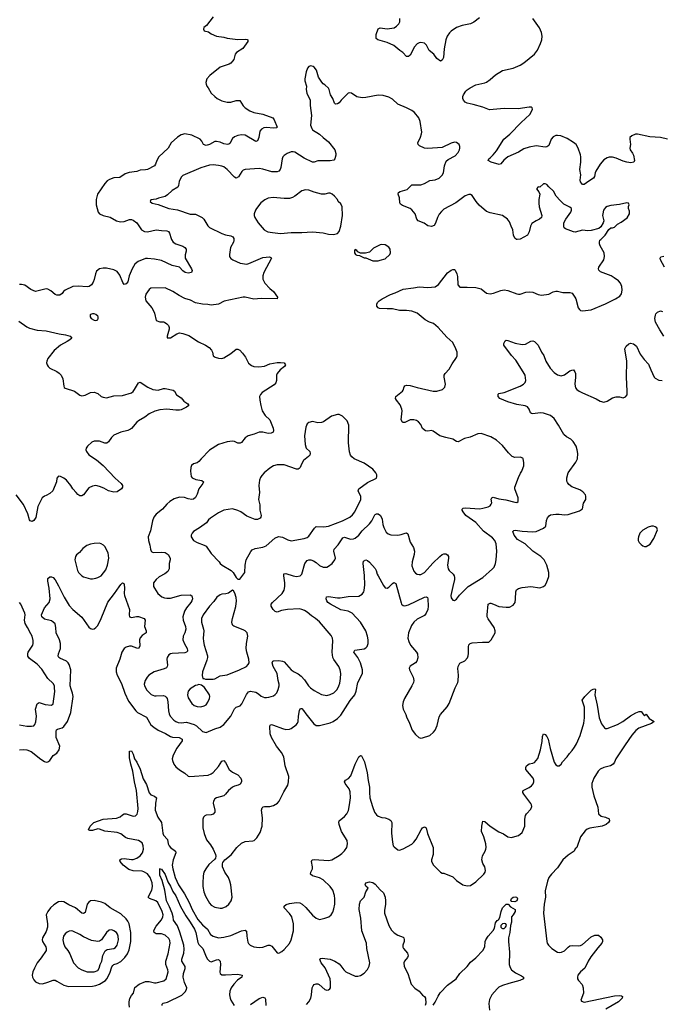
# Model space of a CAD drawing. Header units: inches. Extents: x 1834610 to 2027685, y 642842 to 774116.
# Tile 17 of 256: x 1851171 to 1858399, y 661383 to 672477. Entities that reach past the tile are written whole.
import ezdxf

# ---------------------------------------------------------------- set-up
doc = ezdxf.new("R2010")
doc.units = ezdxf.units.IN
doc.header["$MEASUREMENT"] = 0
doc.layers.add('B8656', color=7, linetype='Continuous')
doc.layers.add('B8657', color=7, linetype='Continuous')

msp = doc.modelspace()

# ---------------------------------------------------------------- linework, layer by layer
at = {"layer": 'B8656', "color": 5}
for points, elevation in [([(1852883, 670000), (1852899, 669970), (1852930, 669950), (1853010, 669924), (1853033, 669910), (1853046, 669890), (1853046, 669870), (1853034, 669826), (1853036, 669790), (1853106, 669670), (1853113, 669650), (1853106, 669630), (1853070, 669621), (1853037, 669630), (1853010, 669646), (1852970, 669687), (1852890, 669708), (1852770, 669764), (1852690, 669778), (1852610, 669787), (1852590, 669786), (1852507, 669753), (1852490, 669743), (1852470, 669722), (1852439, 669670), (1852405, 669590), (1852390, 669524), (1852370, 669500), (1852350, 669493), (1852334, 669514), (1852300, 669600), (1852270, 669638), (1852230, 669658), (1852150, 669677), (1852110, 669679), (1852070, 669670), (1852038, 669642), (1852025, 669615), (1852012, 669550), (1852000, 669520), (1851980, 669490), (1851953, 669470), (1851930, 669466), (1851830, 669475), (1851770, 669470), (1851685, 669430), (1851666, 669414), (1851649, 669391), (1851625, 669375), (1851590, 669373), (1851570, 669380), (1851523, 669423), (1851490, 669440), (1851470, 669443), (1851350, 669416), (1851298, 669438), (1851230, 669484), (1851190, 669494), (1851170, 669492)], 520), ([(1853584, 670000), (1853583, 669990), (1853578, 669970), (1853546, 669910), (1853534, 669830), (1853535, 669810), (1853540, 669800), (1853548, 669788), (1853571, 669770), (1853654, 669734), (1853730, 669724), (1853751, 669729), (1853910, 669797), (1853986, 669806), (1853999, 669799), (1854006, 669790), (1853923, 669630), (1853909, 669591), (1853910, 669552), (1853934, 669510), (1853989, 669450), (1854030, 669414), (1854075, 669350), (1854071, 669330), (1853890, 669335), (1853810, 669328), (1853710, 669351), (1853690, 669351), (1853474, 669306), (1853410, 669273), (1853330, 669261), (1853290, 669268), (1853230, 669270), (1853150, 669286), (1853096, 669316), (1853030, 669336), (1852968, 669368), (1852896, 669416), (1852810, 669454), (1852650, 669453), (1852630, 669438), (1852594, 669386), (1852585, 669350), (1852592, 669310), (1852659, 669230), (1852681, 669190), (1852690, 669170), (1852707, 669087), (1852750, 669071), (1852790, 669073), (1852802, 669070), (1852830, 669051), (1852846, 669030), (1852855, 669010), (1852855, 668990), (1852832, 668910), (1852834, 668894), (1852870, 668891), (1852942, 668938), (1852970, 668950), (1853010, 668943), (1853078, 668918), (1853186, 668846), (1853265, 668810), (1853305, 668785), (1853333, 668753), (1853343, 668730), (1853351, 668690), (1853374, 668674), (1853410, 668662), (1853450, 668661), (1853470, 668667), (1853550, 668716), (1853610, 668764), (1853630, 668764), (1853650, 668754), (1853681, 668721), (1853715, 668675), (1853750, 668607), (1853782, 668582), (1853810, 668569), (1853866, 668566), (1853928, 668572), (1853990, 668598), (1854070, 668614), (1854110, 668616), (1854150, 668610), (1854167, 668590), (1854156, 668570), (1854107, 668533), (1854073, 668490), (1854064, 668470), (1854064, 668410), (1854055, 668385), (1854036, 668364), (1853904, 668276), (1853885, 668255), (1853873, 668230), (1853876, 668190), (1853886, 668130), (1853904, 668070), (1853937, 668017), (1853990, 667970), (1854027, 667873), (1854031, 667850), (1854026, 667830), (1854003, 667817), (1853970, 667814), (1853910, 667830), (1853870, 667828), (1853813, 667807), (1853744, 667790), (1853710, 667765), (1853670, 667713), (1853655, 667705), (1853630, 667707), (1853590, 667725), (1853570, 667727), (1853510, 667720), (1853410, 667692), (1853310, 667627), (1853215, 667530), (1853190, 667499), (1853170, 667485), (1853130, 667473), (1853108, 667452), (1853099, 667430), (1853094, 667390), (1853104, 667330), (1853113, 667313), (1853155, 667295), (1853223, 667283), (1853243, 667270), (1853236, 667250), (1853191, 667190), (1853170, 667130), (1853150, 667092), (1853130, 667076), (1853110, 667071), (1853070, 667078), (1853027, 667093), (1852970, 667096), (1852910, 667080), (1852862, 667050), (1852830, 667020), (1852780, 666960), (1852710, 666907), (1852682, 666870), (1852667, 666830), (1852643, 666717), (1852617, 666650), (1852621, 666610), (1852637, 666557), (1852644, 666510), (1852651, 666490), (1852660, 666480), (1852673, 666473), (1852770, 666479), (1852810, 666473), (1852843, 666450), (1852866, 666410), (1852868, 666390), (1852856, 666350), (1852854, 666290), (1852840, 666260), (1852808, 666232), (1852741, 666199), (1852708, 666170), (1852679, 666130), (1852679, 666090), (1852688, 666070), (1852728, 666010), (1852774, 665974), (1852803, 665963), (1852830, 665958), (1852870, 665959), (1852992, 665992), (1853090, 665996), (1853110, 665986), (1853117, 665950), (1853111, 665930), (1853100, 665910), (1853051, 665849), (1853029, 665811), (1853010, 665750), (1853012, 665710), (1853039, 665639), (1853042, 665610), (1853033, 665570), (1853012, 665530), (1853009, 665490), (1853026, 665446), (1853057, 665390), (1853063, 665370), (1853060, 665360), (1853051, 665349), (1853030, 665342), (1852890, 665337), (1852869, 665331), (1852850, 665319), (1852832, 665290), (1852828, 665272), (1852835, 665205), (1852834, 665190), (1852826, 665174), (1852799, 665161), (1852685, 665130), (1852627, 665093), (1852606, 665070), (1852584, 665030), (1852575, 664990), (1852576, 664970), (1852602, 664922), (1852654, 664874), (1852690, 664860), (1852710, 664858), (1852790, 664864), (1852810, 664856), (1852822, 664842), (1852831, 664830), (1852841, 664790), (1852846, 664690), (1852854, 664654), (1852867, 664630), (1852906, 664586), (1852929, 664569), (1852958, 664558), (1852990, 664556), (1853050, 664561), (1853136, 664536), (1853162, 664522), (1853230, 664456), (1853270, 664447), (1853370, 664486), (1853430, 664504), (1853470, 664534), (1853551, 664629), (1853590, 664711), (1853610, 664730), (1853653, 664747), (1853673, 664767), (1853725, 664875), (1853750, 664905), (1853770, 664910), (1853830, 664900), (1853862, 664882), (1853890, 664856), (1853930, 664839), (1853950, 664838), (1853977, 664843), (1854030, 664860), (1854050, 664874), (1854066, 664894), (1854082, 664930), (1854094, 664970), (1854094, 664990), (1854083, 665030), (1854072, 665110), (1854027, 665190), (1854015, 665230), (1854024, 665250), (1854030, 665253), (1854090, 665256), (1854130, 665249), (1854150, 665240), (1854230, 665151), (1854262, 665130), (1854310, 665108), (1854341, 665081), (1854379, 665039), (1854425, 664970), (1854446, 664950), (1854490, 664917), (1854570, 664875), (1854630, 664864), (1854670, 664872), (1854710, 664894), (1854746, 664930), (1854768, 664970), (1854778, 665002), (1854786, 665054), (1854788, 665110), (1854782, 665150), (1854766, 665190), (1854709, 665269), (1854700, 665290), (1854692, 665350), (1854699, 665479), (1854694, 665510), (1854679, 665539), (1854550, 665694), (1854505, 665730), (1854459, 665759), (1854410, 665801), (1854380, 665820), (1854350, 665832), (1854318, 665838), (1854187, 665833), (1854119, 665821), (1854070, 665803), (1854050, 665809), (1854028, 665830), (1854004, 665870), (1854004, 665890), (1854018, 665910), (1854128, 666010), (1854151, 666050), (1854158, 666090), (1854158, 666130), (1854145, 666210), (1854147, 666233), (1854170, 666236), (1854250, 666209), (1854290, 666202), (1854330, 666211), (1854350, 666231), (1854384, 666350), (1854410, 666383), (1854430, 666390), (1854450, 666392), (1854481, 666381), (1854510, 666362), (1854550, 666326), (1854590, 666308), (1854630, 666310), (1854650, 666319), (1854690, 666351), (1854723, 666390), (1854729, 666411), (1854711, 666490), (1854715, 666510), (1854759, 666561), (1854810, 666639), (1854830, 666647), (1854897, 666623), (1854930, 666626), (1854950, 666636), (1854990, 666670), (1855030, 666718), (1855110, 666795), (1855138, 666830), (1855170, 666897), (1855177, 666903), (1855190, 666910), (1855210, 666908), (1855235, 666890), (1855254, 666850), (1855262, 666790), (1855274, 666754), (1855301, 666701), (1855322, 666682), (1855352, 666672), (1855430, 666667), (1855470, 666676), (1855512, 666692), (1855530, 666694), (1855542, 666682), (1855570, 666590), (1855607, 666530), (1855618, 666490), (1855616, 666450), (1855592, 666370), (1855590, 666325), (1855610, 666264), (1855630, 666242), (1855650, 666231), (1855670, 666224), (1855690, 666224), (1855730, 666247), (1855826, 666354), (1855903, 666430), (1855930, 666450), (1855950, 666458), (1855970, 666458), (1855990, 666447), (1856000, 666430), (1856003, 666410), (1855992, 666330), (1855998, 666290), (1856010, 666270), (1856053, 666230), (1856065, 666210), (1856070, 666190), (1856070, 666170), (1856049, 666090), (1856028, 665990), (1856030, 665962), (1856050, 665938), (1856070, 665931), (1856090, 665946), (1856127, 665993), (1856223, 666090), (1856390, 666190), (1856499, 666290), (1856515, 666310), (1856532, 666348), (1856539, 666390), (1856546, 666490), (1856537, 666570), (1856522, 666610), (1856498, 666638), (1856394, 666714), (1856310, 666810), (1856198, 666890), (1856165, 666930), (1856154, 666950), (1856157, 666963), (1856168, 666972), (1856190, 666975), (1856353, 666967), (1856390, 666972), (1856450, 666988), (1856470, 667000), (1856483, 667017), (1856488, 667032), (1856484, 667076), (1856489, 667091), (1856503, 667097), (1856570, 667078), (1856648, 667068), (1856750, 667041), (1856770, 667038), (1856788, 667050), (1856785, 667090), (1856749, 667190), (1856747, 667210), (1856790, 667318), (1856812, 667368), (1856829, 667390), (1856844, 667430), (1856849, 667451), (1856849, 667489), (1856842, 667530), (1856838, 667538), (1856810, 667549), (1856750, 667543), (1856717, 667557), (1856676, 667596), (1856610, 667678), (1856541, 667741), (1856478, 667778), (1856370, 667813), (1856331, 667809), (1856246, 667774), (1856181, 667759), (1856110, 667721), (1856090, 667726), (1856050, 667750), (1855970, 667768), (1855904, 667790), (1855830, 667842), (1855810, 667847), (1855770, 667841), (1855744, 667845), (1855709, 667869), (1855690, 667914), (1855665, 667945), (1855640, 667960), (1855610, 667968), (1855570, 667968), (1855510, 667938), (1855490, 667937), (1855483, 667943), (1855468, 667970), (1855480, 668070), (1855477, 668090), (1855456, 668136), (1855415, 668190), (1855406, 668210), (1855407, 668233), (1855482, 668290), (1855490, 668302), (1855501, 668339), (1855510, 668350), (1855530, 668359), (1855570, 668357), (1855650, 668332), (1855830, 668292), (1855870, 668292), (1855934, 668310), (1855962, 668338), (1855969, 668370), (1855952, 668448), (1855952, 668470), (1855963, 668490), (1856010, 668539), (1856042, 668598), (1856093, 668670), (1856099, 668690), (1856101, 668730), (1856086, 668770), (1856050, 668839), (1855981, 668901), (1855887, 669010), (1855833, 669053), (1855788, 669068), (1855737, 669097), (1855650, 669170), (1855590, 669192), (1855530, 669200), (1855450, 669200), (1855370, 669220), (1855310, 669218), (1855224, 669224), (1855209, 669230), (1855194, 669250), (1855193, 669270), (1855201, 669290), (1855219, 669310), (1855254, 669330), (1855350, 669379), (1855401, 669399), (1855490, 669442), (1855606, 669454), (1855670, 669467), (1855770, 669458), (1855852, 669468), (1855890, 669494), (1855990, 669623), (1856030, 669653), (1856050, 669662), (1856062, 669662), (1856070, 669661), (1856075, 669655), (1856094, 669614), (1856102, 669582), (1856108, 669490), (1856130, 669465), (1856150, 669462), (1856210, 669465), (1856310, 669459), (1856370, 669444), (1856430, 669397), (1856470, 669387), (1856510, 669396), (1856590, 669427), (1856630, 669432), (1856670, 669425), (1856770, 669387), (1856790, 669384), (1856810, 669383), (1856874, 669406), (1856910, 669412), (1856950, 669406), (1857010, 669381), (1857050, 669373), (1857130, 669384), (1857181, 669410), (1857210, 669417), (1857230, 669417), (1857290, 669403), (1857370, 669402), (1857395, 669395), (1857426, 669350), (1857436, 669330), (1857464, 669230), (1857476, 669210), (1857490, 669201), (1857510, 669196), (1857610, 669207), (1857770, 669275), (1857884, 669330), (1857930, 669361), (1857952, 669390), (1857958, 669430), (1857954, 669470), (1857938, 669510), (1857916, 669536), (1857869, 669570), (1857833, 669590), (1857715, 669635), (1857695, 669655), (1857692, 669670), (1857696, 669690), (1857750, 669770), (1857760, 669810), (1857754, 669850), (1857710, 669930), (1857702, 669950), (1857702, 669970), (1857708, 669992), (1857716, 670000)], 540), ([(1856776, 670000), (1856770, 670000), (1856769, 670000)], 540), ([(1858436, 669690), (1858389, 669770), (1858385, 669790), (1858394, 669806), (1858426, 669814)], 520), ([(1858429, 668910), (1858382, 668982), (1858335, 669070), (1858327, 669110), (1858332, 669148), (1858338, 669162), (1858357, 669183), (1858390, 669196), (1858412, 669190)], 520), ([(1851162, 669082), (1851250, 669016), (1851280, 669000), (1851370, 668980), (1851470, 668972), (1851617, 668937), (1851688, 668928), (1851739, 668910), (1851759, 668890), (1851737, 668870), (1851706, 668850), (1851631, 668810), (1851561, 668750), (1851490, 668661), (1851476, 668630), (1851474, 668610), (1851479, 668590), (1851491, 668570), (1851510, 668551), (1851590, 668512), (1851615, 668495), (1851640, 668470), (1851658, 668430), (1851667, 668347), (1851673, 668333), (1851684, 668324), (1851790, 668292), (1851850, 668248), (1851870, 668239), (1851910, 668247), (1851970, 668278), (1852010, 668280), (1852050, 668264), (1852090, 668233), (1852110, 668222), (1852150, 668218), (1852230, 668238), (1852330, 668243), (1852430, 668274), (1852450, 668288), (1852466, 668310), (1852510, 668384), (1852530, 668391), (1852616, 668336), (1852672, 668312), (1852730, 668304), (1852790, 668320), (1852810, 668322), (1852901, 668301), (1852916, 668290), (1852936, 668250), (1852990, 668216), (1853020, 668180), (1853066, 668150), (1853076, 668130), (1853052, 668110), (1852990, 668081), (1852970, 668077), (1852930, 668076), (1852830, 668088), (1852750, 668080), (1852694, 668066), (1852630, 668036), (1852582, 667998), (1852510, 667958), (1852490, 667942), (1852430, 667869), (1852418, 667862), (1852390, 667848), (1852310, 667831), (1852230, 667796), (1852206, 667770), (1852170, 667719), (1852153, 667707), (1852130, 667707), (1852069, 667729), (1852010, 667727), (1851984, 667716), (1851935, 667670), (1851921, 667650), (1851917, 667630), (1851923, 667610), (1851950, 667573), (1852038, 667518), (1852110, 667454), (1852246, 667310), (1852316, 667250), (1852328, 667230), (1852331, 667210), (1852317, 667190), (1852270, 667158), (1852230, 667152), (1852171, 667169), (1852118, 667198), (1852070, 667217), (1852030, 667228), (1852010, 667226), (1851990, 667222), (1851950, 667203), (1851890, 667124), (1851870, 667112), (1851850, 667112), (1851826, 667126), (1851809, 667150), (1851769, 667190), (1851749, 667230), (1851699, 667290), (1851670, 667312), (1851630, 667329), (1851610, 667333), (1851591, 667310), (1851587, 667270), (1851543, 667170), (1851510, 667137), (1851470, 667114), (1851450, 667109), (1851426, 667090), (1851377, 666990), (1851353, 666867), (1851330, 666833), (1851310, 666823), (1851290, 666829), (1851282, 666842), (1851264, 666910), (1851216, 667016), (1851130, 667122)], 520), ([(1851169, 664250), (1851210, 664255), (1851250, 664250), (1851302, 664230), (1851410, 664143), (1851450, 664118), (1851470, 664110), (1851487, 664113), (1851510, 664128), (1851550, 664185), (1851590, 664213), (1851616, 664250), (1851622, 664290), (1851584, 664390), (1851581, 664459), (1851586, 664474), (1851597, 664483), (1851650, 664499), (1851668, 664512), (1851710, 664570), (1851749, 664670), (1851775, 664850), (1851767, 664890), (1851750, 664932), (1851741, 664970), (1851746, 665150), (1851729, 665210), (1851719, 665230), (1851700, 665250), (1851622, 665282), (1851611, 665290), (1851606, 665306), (1851609, 665331), (1851630, 665390), (1851630, 665450), (1851619, 665490), (1851583, 665570), (1851580, 665630), (1851570, 665669), (1851550, 665690), (1851530, 665702), (1851450, 665723), (1851419, 665750), (1851417, 665770), (1851450, 665850), (1851503, 665910), (1851516, 665950), (1851504, 666070), (1851487, 666150), (1851490, 666182), (1851510, 666201), (1851530, 666201), (1851550, 666190), (1851570, 666167), (1851610, 666099), (1851674, 665970), (1851730, 665875), (1851770, 665832), (1851870, 665746), (1851950, 665634), (1851970, 665617), (1851990, 665611), (1852010, 665614), (1852030, 665627), (1852050, 665651), (1852090, 665731), (1852166, 665914), (1852241, 666010), (1852290, 666088), (1852310, 666113), (1852331, 666131), (1852345, 666125), (1852350, 666114), (1852352, 666072), (1852348, 666010), (1852352, 665990), (1852408, 665830), (1852403, 665770), (1852408, 665750), (1852430, 665740), (1852487, 665753), (1852510, 665752), (1852574, 665730), (1852586, 665710), (1852579, 665639), (1852596, 665590), (1852595, 665570), (1852550, 665539), (1852529, 665511), (1852522, 665490), (1852523, 665417), (1852510, 665393), (1852490, 665394), (1852430, 665418), (1852410, 665419), (1852370, 665408), (1852349, 665390), (1852323, 665350), (1852298, 665270), (1852258, 665170), (1852258, 665130), (1852270, 665091), (1852319, 664999), (1852354, 664890), (1852398, 664798), (1852479, 664690), (1852499, 664670), (1852598, 664618), (1852650, 664533), (1852684, 664504), (1852730, 664473), (1852813, 664433), (1852870, 664400), (1852892, 664392), (1852968, 664388), (1853002, 664370), (1853003, 664350), (1852941, 664270), (1852901, 664190), (1852890, 664150), (1852892, 664130), (1852907, 664087), (1852930, 664057), (1852970, 664024), (1853030, 663986), (1853070, 663954), (1853089, 663949), (1853295, 663965), (1853330, 663978), (1853350, 663994), (1853410, 664064), (1853450, 664122), (1853470, 664128), (1853490, 664108), (1853530, 664030), (1853570, 663998), (1853630, 663968), (1853662, 663930), (1853671, 663910), (1853671, 663890), (1853656, 663864), (1853631, 663850), (1853590, 663840), (1853570, 663830), (1853522, 663790), (1853491, 663749), (1853471, 663730), (1853390, 663710), (1853370, 663698), (1853354, 663670), (1853352, 663650), (1853370, 663570), (1853370, 663546), (1853350, 663524), (1853330, 663518), (1853270, 663513), (1853255, 663505), (1853240, 663490), (1853234, 663470), (1853235, 663370), (1853250, 663308), (1853277, 663237), (1853321, 663181), (1853351, 663131), (1853377, 663070), (1853380, 663050), (1853377, 663030), (1853367, 663013), (1853303, 662957), (1853269, 662911), (1853247, 662870), (1853237, 662830), (1853233, 662747), (1853235, 662710), (1853245, 662650), (1853263, 662603), (1853310, 662523), (1853330, 662498), (1853370, 662477), (1853430, 662466), (1853453, 662467), (1853496, 662484), (1853529, 662511), (1853555, 662550), (1853566, 662590), (1853548, 662730), (1853539, 662770), (1853522, 662810), (1853483, 662870), (1853457, 662930), (1853454, 662966), (1853459, 662981), (1853482, 663010), (1853553, 663067), (1853616, 663150), (1853670, 663197), (1853710, 663216), (1853797, 663223), (1853813, 663230), (1853843, 663257), (1853880, 663320), (1853902, 663390), (1853905, 663485), (1853897, 663570), (1853904, 663596), (1853914, 663606), (1853930, 663613), (1853990, 663613), (1854030, 663622), (1854076, 663650), (1854094, 663670), (1854145, 663775), (1854192, 663850), (1854201, 663890), (1854203, 663950), (1854163, 664070), (1854147, 664170), (1854121, 664221), (1854064, 664290), (1854008, 664390), (1853994, 664430), (1853988, 664512), (1853992, 664528), (1854006, 664534), (1854030, 664529), (1854130, 664490), (1854170, 664480), (1854210, 664483), (1854230, 664492), (1854284, 664530), (1854300, 664550), (1854308, 664570), (1854312, 664630), (1854325, 664695), (1854330, 664712), (1854343, 664717), (1854350, 664717), (1854370, 664695), (1854394, 664654), (1854483, 664543), (1854510, 664523), (1854550, 664523), (1854670, 664556), (1854704, 664570), (1854750, 664603), (1854790, 664642), (1854895, 664805), (1854945, 664870), (1854961, 664910), (1854980, 665010), (1855032, 665110), (1855033, 665150), (1855009, 665230), (1854979, 665290), (1854935, 665350), (1854948, 665372), (1855052, 665388), (1855070, 665398), (1855085, 665415), (1855096, 665450), (1855097, 665490), (1855090, 665530), (1855070, 665590), (1855009, 665690), (1854916, 665790), (1854870, 665814), (1854790, 665826), (1854672, 665890), (1854644, 665910), (1854630, 665930), (1854623, 665950), (1854626, 665974), (1854650, 665979), (1854750, 665962), (1854782, 665962), (1854870, 665977), (1854990, 665982), (1855030, 666004), (1855048, 666030), (1855053, 666047), (1855060, 666110), (1855055, 666215), (1855039, 666350), (1855045, 666375), (1855070, 666390), (1855090, 666384), (1855110, 666366), (1855175, 666295), (1855188, 666270), (1855199, 666230), (1855209, 666210), (1855270, 666102), (1855290, 666076), (1855310, 666070), (1855330, 666082), (1855370, 666125), (1855386, 666134), (1855410, 666124), (1855467, 665907), (1855473, 665893), (1855490, 665877), (1855510, 665872), (1855550, 665883), (1855730, 665969), (1855750, 665974), (1855766, 665965), (1855770, 665950), (1855773, 665870), (1855767, 665830), (1855751, 665789), (1855730, 665763), (1855650, 665724), (1855611, 665690), (1855583, 665650), (1855551, 665570), (1855545, 665510), (1855553, 665470), (1855574, 665430), (1855643, 665350), (1855651, 665330), (1855655, 665285), (1855646, 665250), (1855628, 665232), (1855568, 665192), (1855558, 665170), (1855562, 665150), (1855603, 665070), (1855610, 665030), (1855607, 665010), (1855588, 664970), (1855505, 664830), (1855490, 664790), (1855485, 664750), (1855490, 664710), (1855522, 664650), (1855530, 664621), (1855564, 664550), (1855592, 664472), (1855630, 664424), (1855667, 664390), (1855690, 664383), (1855710, 664384), (1855790, 664412), (1855833, 664450), (1855850, 664473), (1855874, 664526), (1855898, 664622), (1855910, 664650), (1855985, 664735), (1856008, 664772), (1856075, 664950), (1856107, 665010), (1856112, 665028), (1856116, 665090), (1856107, 665167), (1856110, 665190), (1856130, 665225), (1856186, 665254), (1856214, 665286), (1856224, 665310), (1856226, 665334), (1856225, 665410), (1856230, 665433), (1856247, 665450), (1856270, 665457), (1856386, 665465), (1856456, 665464), (1856484, 665490), (1856526, 665570), (1856529, 665590), (1856516, 665630), (1856447, 665727), (1856438, 665750), (1856436, 665770), (1856450, 665891), (1856470, 665903), (1856478, 665902), (1856510, 665893), (1856570, 665866), (1856650, 665856), (1856690, 665858), (1856730, 665880), (1856751, 665909), (1856758, 665950), (1856759, 666030), (1856769, 666051), (1856790, 666069), (1856830, 666080), (1856930, 666090), (1857030, 666076), (1857070, 666091), (1857090, 666107), (1857107, 666130), (1857130, 666202), (1857132, 666248), (1857111, 666330), (1857081, 666390), (1857041, 666430), (1856951, 666490), (1856865, 666570), (1856780, 666620), (1856742, 666670), (1856728, 666712), (1856737, 666723), (1856753, 666727), (1856830, 666714), (1856950, 666705), (1856988, 666712), (1857073, 666747), (1857098, 666770), (1857107, 666833), (1857117, 666863), (1857134, 666886), (1857150, 666898), (1857210, 666907), (1857250, 666907), (1857310, 666898), (1857350, 666900), (1857477, 666943), (1857510, 666965), (1857524, 667030), (1857549, 667070), (1857549, 667110), (1857543, 667123), (1857516, 667156), (1857480, 667180), (1857390, 667213), (1857358, 667238), (1857341, 667261), (1857336, 667276), (1857336, 667316), (1857350, 667370), (1857436, 667490), (1857456, 667530), (1857458, 667590), (1857452, 667630), (1857439, 667670), (1857406, 667726), (1857379, 667750), (1857330, 667775), (1857302, 667802), (1857241, 667910), (1857190, 667985), (1857150, 668017), (1857070, 668045), (1857033, 668047), (1856950, 668036), (1856938, 668038), (1856927, 668047), (1856912, 668090), (1856890, 668116), (1856866, 668126), (1856770, 668143), (1856670, 668172), (1856579, 668210), (1856562, 668230), (1856562, 668258), (1856570, 668266), (1856630, 668275), (1856810, 668348), (1856846, 668370), (1856866, 668390), (1856872, 668410), (1856866, 668470), (1856844, 668510), (1856759, 668639), (1856710, 668692), (1856625, 668810), (1856625, 668830), (1856640, 668860), (1856650, 668867), (1856670, 668864), (1856752, 668832), (1856830, 668818), (1856870, 668820), (1856930, 668853), (1856950, 668857), (1856970, 668850), (1857011, 668810), (1857050, 668730), (1857074, 668694), (1857097, 668630), (1857146, 668550), (1857190, 668501), (1857230, 668476), (1857270, 668465), (1857310, 668476), (1857370, 668519), (1857390, 668528), (1857411, 668530), (1857426, 668510), (1857432, 668490), (1857433, 668450), (1857426, 668370), (1857434, 668330), (1857449, 668310), (1857474, 668290), (1857510, 668271), (1857664, 668204), (1857710, 668180), (1857750, 668169), (1857790, 668179), (1857850, 668215), (1857890, 668226), (1857928, 668228), (1857970, 668216), (1857994, 668226), (1858013, 668250), (1858015, 668290), (1858007, 668450), (1858010, 668630), (1857989, 668770), (1858003, 668797), (1858034, 668826), (1858050, 668831), (1858086, 668826), (1858118, 668798), (1858162, 668710), (1858206, 668650), (1858254, 668594), (1858279, 668530), (1858319, 668450), (1858330, 668438), (1858370, 668415), (1858408, 668412)], 520), ([(1851170, 664533), (1851250, 664518), (1851303, 664517), (1851330, 664521), (1851343, 664537), (1851353, 664567), (1851359, 664630), (1851350, 664710), (1851370, 664770), (1851390, 664785), (1851459, 664759), (1851530, 664754), (1851550, 664767), (1851567, 664907), (1851565, 664950), (1851563, 664970), (1851550, 664999), (1851490, 665055), (1851419, 665159), (1851370, 665214), (1851280, 665280), (1851264, 665304), (1851262, 665330), (1851268, 665350), (1851318, 665430), (1851323, 665450), (1851323, 665483), (1851310, 665529), (1851297, 665557), (1851261, 665630), (1851233, 665673), (1851226, 665710), (1851233, 665770), (1851231, 665790), (1851185, 665890), (1851169, 665910)], 540), ([(1852410, 661350), (1852403, 661383), (1852403, 661410), (1852412, 661448), (1852430, 661482), (1852454, 661510), (1852469, 661571), (1852519, 661610), (1852590, 661640), (1852630, 661640), (1852690, 661624), (1852710, 661623), (1852794, 661646), (1852821, 661670), (1852834, 661706), (1852842, 661750), (1852840, 661770), (1852819, 661830), (1852816, 661870), (1852843, 661950), (1852865, 662070), (1852861, 662101), (1852850, 662126), (1852810, 662161), (1852770, 662176), (1852710, 662178), (1852687, 662190), (1852684, 662210), (1852690, 662230), (1852710, 662264), (1852770, 662335), (1852785, 662370), (1852787, 662390), (1852777, 662430), (1852726, 662530), (1852704, 662550), (1852635, 662575), (1852618, 662590), (1852658, 662670), (1852668, 662710), (1852663, 662750), (1852641, 662810), (1852610, 662852), (1852570, 662877), (1852550, 662882), (1852450, 662885), (1852402, 662902), (1852337, 662950), (1852303, 662990), (1852298, 663010), (1852317, 663023), (1852350, 663026), (1852430, 663013), (1852450, 663014), (1852490, 663030), (1852530, 663055), (1852556, 663090), (1852567, 663130), (1852563, 663170), (1852550, 663201), (1852510, 663227), (1852390, 663252), (1852364, 663264), (1852310, 663302), (1852270, 663317), (1852130, 663334), (1852070, 663355), (1852050, 663358), (1851990, 663342), (1851962, 663342), (1851946, 663350), (1851965, 663390), (1852008, 663430), (1852110, 663469), (1852261, 663479), (1852304, 663496), (1852330, 663518), (1852350, 663528), (1852370, 663528), (1852450, 663502), (1852474, 663506), (1852494, 663526), (1852503, 663557), (1852505, 663590), (1852488, 663790), (1852465, 663890), (1852446, 664010), (1852422, 664090), (1852410, 664158), (1852410, 664234), (1852430, 664239), (1852450, 664201), (1852464, 664150), (1852490, 664112), (1852530, 664034), (1852564, 663924), (1852600, 663860), (1852630, 663766), (1852650, 663743), (1852688, 663728), (1852714, 663710), (1852701, 663650), (1852699, 663570), (1852727, 663490), (1852767, 663430), (1852783, 663310), (1852790, 663290), (1852838, 663238), (1852845, 663190), (1852854, 663170), (1852870, 663150), (1852925, 663110), (1852930, 663090), (1852899, 663010), (1852890, 662950), (1852896, 662910), (1852924, 662810), (1852962, 662730), (1853029, 662629), (1853080, 662530), (1853113, 662450), (1853178, 662338), (1853230, 662280), (1853286, 662230), (1853320, 662170), (1853350, 662150), (1853410, 662132), (1853470, 662138), (1853550, 662159), (1853670, 662211), (1853710, 662218), (1853727, 662207), (1853730, 662150), (1853743, 662083), (1853749, 662069), (1853769, 662049), (1853810, 662032), (1853870, 662023), (1853910, 662025), (1853970, 662048), (1853990, 662048), (1854010, 662038), (1854070, 661964), (1854090, 661957), (1854123, 661977), (1854150, 662000), (1854211, 662069), (1854231, 662109), (1854257, 662210), (1854256, 662290), (1854236, 662370), (1854210, 662406), (1854150, 662470), (1854149, 662490), (1854174, 662506), (1854210, 662517), (1854290, 662530), (1854326, 662526), (1854352, 662512), (1854395, 662475), (1854470, 662387), (1854510, 662354), (1854550, 662337), (1854610, 662352), (1854653, 662370), (1854679, 662390), (1854698, 662422), (1854710, 662458), (1854720, 662510), (1854722, 662570), (1854716, 662610), (1854697, 662670), (1854670, 662711), (1854590, 662787), (1854550, 662806), (1854471, 662831), (1854448, 662848), (1854450, 662870), (1854468, 662910), (1854470, 662930), (1854460, 662990), (1854467, 663010), (1854490, 663016), (1854650, 663004), (1854688, 663012), (1854770, 663059), (1854799, 663081), (1854830, 663111), (1854855, 663150), (1854864, 663190), (1854859, 663230), (1854798, 663330), (1854770, 663410), (1854766, 663434), (1854770, 663450), (1854830, 663498), (1854858, 663530), (1854875, 663565), (1854888, 663630), (1854897, 663710), (1854895, 663775), (1854881, 663810), (1854836, 663870), (1854831, 663890), (1854843, 663910), (1854874, 663926), (1854902, 663958), (1854950, 664087), (1854990, 664173), (1855010, 664187), (1855022, 664182), (1855056, 664116), (1855086, 663990), (1855095, 663905), (1855112, 663830), (1855110, 663770), (1855116, 663710), (1855144, 663610), (1855169, 663549), (1855190, 663519), (1855210, 663503), (1855250, 663488), (1855290, 663482), (1855330, 663470), (1855352, 663452), (1855362, 663430), (1855361, 663310), (1855369, 663210), (1855380, 663170), (1855390, 663158), (1855430, 663125), (1855450, 663120), (1855490, 663135), (1855590, 663188), (1855612, 663208), (1855638, 663242), (1855694, 663350), (1855710, 663370), (1855730, 663383), (1855739, 663379), (1855750, 663371), (1855766, 663306), (1855828, 663150), (1855828, 663072), (1855811, 663010), (1855811, 662990), (1855831, 662950), (1855910, 662872), (1855930, 662862), (1855950, 662862), (1856050, 662818), (1856090, 662778), (1856162, 662730), (1856210, 662716), (1856250, 662721), (1856310, 662761), (1856399, 662850), (1856413, 662870), (1856417, 662890), (1856412, 662930), (1856389, 662970), (1856378, 663010), (1856384, 663056), (1856416, 663110), (1856424, 663130), (1856426, 663150), (1856421, 663190), (1856399, 663270), (1856375, 663330), (1856378, 663390), (1856390, 663445), (1856410, 663441), (1856470, 663390), (1856570, 663327), (1856623, 663303), (1856670, 663270), (1856710, 663264), (1856750, 663272), (1856790, 663284), (1856830, 663317), (1856862, 663390), (1856861, 663470), (1856870, 663510), (1856882, 663530), (1856930, 663583), (1856941, 663610), (1856938, 663630), (1856930, 663645), (1856849, 663750), (1856838, 663770), (1856840, 663780), (1856843, 663790), (1856850, 663796), (1856910, 663826), (1856935, 663845), (1856954, 663866), (1856963, 663890), (1856962, 663910), (1856954, 663930), (1856871, 664030), (1856871, 664050), (1856880, 664070), (1856910, 664092), (1856950, 664100), (1856971, 664109), (1856990, 664128), (1857007, 664153), (1857038, 664250), (1857055, 664345), (1857059, 664401), (1857070, 664431), (1857090, 664422), (1857110, 664402), (1857125, 664370), (1857145, 664265), (1857190, 664110), (1857210, 664081), (1857230, 664068), (1857250, 664071), (1857270, 664088), (1857286, 664114), (1857338, 664170), (1857364, 664210), (1857396, 664244), (1857421, 664279), (1857444, 664316), (1857484, 664410), (1857526, 664550), (1857534, 664610), (1857535, 664730), (1857509, 664810), (1857539, 664850), (1857610, 664921), (1857630, 664935), (1857650, 664938), (1857656, 664930), (1857651, 664870), (1857675, 664755), (1857697, 664610), (1857724, 664543), (1857757, 664497), (1857770, 664490), (1857790, 664490), (1857905, 664535), (1857964, 664570), (1858050, 664634), (1858110, 664667), (1858150, 664681), (1858170, 664682), (1858177, 664677), (1858190, 664654), (1858210, 664634), (1858230, 664652), (1858263, 664603), (1858318, 664570), (1858290, 664547), (1858147, 664493), (1858110, 664469), (1858065, 664415), (1857992, 664308), (1857887, 664150), (1857871, 664110), (1857856, 664090), (1857825, 664070), (1857750, 664051), (1857710, 664031), (1857687, 664010), (1857638, 663930), (1857618, 663870), (1857616, 663830), (1857638, 663730), (1857683, 663603), (1857691, 663530), (1857723, 663503), (1857771, 663490), (1857810, 663471), (1857817, 663450), (1857804, 663430), (1857777, 663410), (1857731, 663390), (1857593, 663367), (1857564, 663356), (1857541, 663339), (1857489, 663271), (1857449, 663151), (1857430, 663133), (1857416, 663110), (1857350, 663063), (1857290, 663010), (1857230, 662920), (1857162, 662850), (1857130, 662810), (1857115, 662770), (1857090, 662662), (1857095, 662590), (1857081, 662510), (1857072, 662410), (1857108, 662090), (1857114, 662070), (1857127, 662050), (1857167, 662010), (1857230, 661971), (1857250, 661966), (1857275, 661970), (1857310, 661986), (1857350, 662028), (1857370, 662042), (1857393, 662047), (1857470, 662040), (1857490, 662044), (1857510, 662055), (1857610, 662143), (1857650, 662163), (1857690, 662160), (1857718, 662138), (1857736, 662110), (1857737, 662090), (1857729, 662070), (1857682, 662018), (1857604, 661916), (1857574, 661870), (1857537, 661790), (1857489, 661750), (1857458, 661710), (1857453, 661690), (1857456, 661670), (1857465, 661650), (1857506, 661606), (1857519, 661570), (1857522, 661510), (1857491, 661430), (1857498, 661418), (1857530, 661407), (1857870, 661479), (1857923, 661483), (1857950, 661478), (1857962, 661470), (1857958, 661450), (1857917, 661410), (1857773, 661327)], 480), ([(1852776, 661370), (1852776, 661384), (1852786, 661394), (1852835, 661405), (1852996, 661484), (1853037, 661523), (1853051, 661550), (1853054, 661570), (1853026, 661630), (1853014, 661690), (1853018, 661730), (1853035, 661785), (1853035, 661810), (1852996, 661870), (1852996, 661890), (1853022, 661958), (1853025, 662005), (1853020, 662050), (1852977, 662197), (1852950, 662268), (1852905, 662330), (1852901, 662370), (1852889, 662410), (1852860, 662480), (1852824, 662550), (1852805, 662670), (1852776, 662776), (1852750, 662838), (1852750, 662914), (1852751, 662911), (1852770, 662906), (1852810, 662845), (1852841, 662761), (1852870, 662712), (1852895, 662655), (1852930, 662604), (1852983, 662483), (1853041, 662381), (1853092, 662310), (1853142, 662230), (1853157, 662190), (1853178, 662078), (1853190, 662057), (1853236, 662010), (1853270, 661919), (1853287, 661890), (1853310, 661869), (1853330, 661862), (1853390, 661885), (1853410, 661888), (1853420, 661880), (1853428, 661868), (1853432, 661832), (1853425, 661745), (1853430, 661728), (1853450, 661714), (1853490, 661713), (1853630, 661724), (1853677, 661710), (1853673, 661690), (1853625, 661655), (1853582, 661610), (1853555, 661570), (1853537, 661530), (1853535, 661490), (1853542, 661450), (1853548, 661430), (1853588, 661370)], 460), ([(1854401, 661379), (1854430, 661410), (1854450, 661450), (1854460, 661490), (1854465, 661570), (1854476, 661590), (1854490, 661604), (1854510, 661612), (1854530, 661612), (1854546, 661606), (1854610, 661551), (1854630, 661542), (1854650, 661544), (1854664, 661556), (1854672, 661570), (1854674, 661590), (1854674, 661630), (1854667, 661670), (1854614, 661794), (1854567, 661850), (1854558, 661870), (1854554, 661890), (1854561, 661899), (1854577, 661903), (1854670, 661892), (1854723, 661870), (1854770, 661839), (1854790, 661818), (1854823, 661770), (1854845, 661750), (1854950, 661700), (1854981, 661699), (1855010, 661708), (1855050, 661733), (1855090, 661773), (1855109, 661811), (1855115, 661850), (1855083, 662010), (1855079, 662070), (1855027, 662210), (1855014, 662354), (1854997, 662450), (1854998, 662510), (1855009, 662550), (1855053, 662590), (1855069, 662650), (1855095, 662690), (1855070, 662715), (1855063, 662730), (1855070, 662751), (1855110, 662761), (1855150, 662756), (1855177, 662737), (1855230, 662671), (1855270, 662638), (1855287, 662590), (1855293, 662550), (1855293, 662510), (1855280, 662440), (1855282, 662410), (1855329, 662269), (1855359, 662219), (1855389, 662189), (1855430, 662163), (1855490, 662139), (1855499, 662130), (1855504, 662110), (1855502, 662090), (1855488, 662050), (1855487, 662027), (1855494, 662010), (1855539, 661959), (1855547, 661930), (1855541, 661910), (1855507, 661870), (1855497, 661850), (1855504, 661810), (1855542, 661730), (1855581, 661610), (1855623, 661563), (1855671, 661531), (1855710, 661485), (1855731, 661471), (1855741, 661450), (1855745, 661395), (1855738, 661370)], 460), ([(1855827, 661373), (1855850, 661406), (1855884, 661476), (1855908, 661512), (1855990, 661597), (1856088, 661670), (1856131, 661729), (1856210, 661808), (1856250, 661859), (1856310, 661908), (1856388, 661990), (1856412, 662030), (1856416, 662090), (1856423, 662110), (1856449, 662150), (1856506, 662214), (1856518, 662242), (1856530, 662301), (1856550, 662327), (1856564, 662336), (1856580, 662360), (1856595, 662430), (1856610, 662471), (1856650, 662511), (1856672, 662512), (1856700, 662480), (1856752, 662450), (1856751, 662430), (1856742, 662410), (1856730, 662389), (1856711, 662369), (1856711, 662310), (1856699, 662270), (1856694, 662190), (1856678, 662130), (1856677, 662090), (1856690, 661970), (1856686, 661830), (1856696, 661796), (1856713, 661770), (1856756, 661736), (1856825, 661705), (1856847, 661690), (1856847, 661670), (1856806, 661650), (1856682, 661618), (1856610, 661593), (1856570, 661574), (1856550, 661558), (1856490, 661490), (1856462, 661438), (1856455, 661390), (1856463, 661317)], 460), ([(1853770, 661380), (1853870, 661449), (1853910, 661463), (1853920, 661460), (1853934, 661454), (1853939, 661439), (1853943, 661370)], 460)]:
    msp.add_lwpolyline(points, dxfattribs=dict(at, elevation=elevation))
for points, elevation in [([(1855250, 669945), (1855230, 669940), (1855158, 669902), (1855110, 669859), (1855067, 669847), (1855010, 669846), (1854982, 669862), (1854970, 669878), (1854950, 669886), (1854944, 669876), (1854942, 669850), (1854954, 669830), (1854970, 669822), (1855000, 669820), (1855050, 669792), (1855070, 669792), (1855150, 669759), (1855210, 669761), (1855230, 669767), (1855290, 669783), (1855342, 669830), (1855348, 669852), (1855344, 669890), (1855330, 669913), (1855290, 669939)], 560), ([(1852010, 669162), (1851990, 669162), (1851970, 669155), (1851966, 669150), (1851966, 669130), (1851978, 669110), (1852010, 669091), (1852030, 669086), (1852050, 669094), (1852055, 669110), (1852055, 669130), (1852050, 669138), (1852030, 669155)], 540), ([(1854750, 668029), (1854682, 668010), (1854593, 667947), (1854570, 667939), (1854530, 667936), (1854470, 667949), (1854430, 667939), (1854410, 667922), (1854394, 667886), (1854379, 667790), (1854386, 667690), (1854400, 667650), (1854438, 667610), (1854445, 667590), (1854439, 667570), (1854425, 667555), (1854369, 667510), (1854344, 667470), (1854330, 667430), (1854321, 667419), (1854310, 667411), (1854290, 667413), (1854150, 667462), (1854070, 667463), (1854030, 667450), (1853990, 667424), (1853927, 667373), (1853899, 667341), (1853883, 667317), (1853873, 667290), (1853864, 667230), (1853873, 667150), (1853862, 667070), (1853876, 667010), (1853876, 666950), (1853893, 666890), (1853887, 666870), (1853879, 666861), (1853850, 666844), (1853824, 666844), (1853730, 666883), (1853664, 666930), (1853630, 666948), (1853570, 666964), (1853470, 666952), (1853410, 666922), (1853320, 666860), (1853299, 666841), (1853274, 666806), (1853197, 666750), (1853131, 666710), (1853113, 666690), (1853104, 666670), (1853104, 666650), (1853128, 666610), (1853170, 666585), (1853250, 666558), (1853270, 666545), (1853330, 666464), (1853417, 666370), (1853431, 666350), (1853452, 666332), (1853552, 666272), (1853575, 666250), (1853610, 666192), (1853630, 666172), (1853650, 666172), (1853709, 666250), (1853712, 666330), (1853724, 666390), (1853774, 666486), (1853790, 666504), (1853822, 666518), (1853910, 666534), (1853949, 666550), (1854044, 666636), (1854086, 666654), (1854130, 666645), (1854190, 666616), (1854230, 666605), (1854374, 666630), (1854410, 666643), (1854430, 666657), (1854493, 666747), (1854510, 666765), (1854596, 666764), (1854650, 666770), (1854809, 666830), (1854889, 666870), (1854922, 666898), (1854945, 666930), (1855013, 667070), (1855015, 667110), (1854990, 667150), (1854984, 667170), (1854992, 667190), (1855090, 667262), (1855189, 667311), (1855195, 667330), (1855194, 667350), (1855184, 667370), (1855151, 667411), (1855050, 667479), (1854939, 667530), (1854912, 667550), (1854898, 667570), (1854888, 667608), (1854876, 667710), (1854879, 667910), (1854859, 667959), (1854808, 668010), (1854770, 668029)], 560), ([(1858290, 666769), (1858250, 666759), (1858190, 666725), (1858155, 666690), (1858141, 666650), (1858139, 666630), (1858139, 666610), (1858148, 666588), (1858170, 666565), (1858192, 666550), (1858210, 666541), (1858230, 666541), (1858273, 666567), (1858313, 666630), (1858355, 666730), (1858348, 666750), (1858330, 666762), (1858310, 666769)], 520), ([(1852070, 666577), (1852010, 666574), (1851970, 666567), (1851929, 666551), (1851883, 666517), (1851846, 666474), (1851812, 666448), (1851801, 666430), (1851794, 666390), (1851822, 666270), (1851833, 666250), (1851870, 666210), (1851890, 666200), (1851970, 666178), (1851990, 666175), (1852030, 666186), (1852051, 666191), (1852088, 666212), (1852140, 666280), (1852162, 666330), (1852174, 666410), (1852167, 666470), (1852130, 666542), (1852117, 666557), (1852090, 666573)], 540), ([(1853570, 666048), (1853523, 666017), (1853493, 666007), (1853450, 666005), (1853430, 665998), (1853391, 665970), (1853359, 665921), (1853310, 665870), (1853237, 665770), (1853220, 665730), (1853219, 665690), (1853243, 665610), (1853245, 665590), (1853237, 665510), (1853240, 665470), (1853248, 665430), (1853285, 665310), (1853286, 665290), (1853281, 665259), (1853231, 665130), (1853226, 665086), (1853233, 665053), (1853247, 665053), (1853265, 665045), (1853350, 665047), (1853370, 665051), (1853430, 665083), (1853510, 665096), (1853649, 665150), (1853727, 665190), (1853745, 665210), (1853755, 665230), (1853754, 665270), (1853730, 665350), (1853724, 665390), (1853728, 665450), (1853742, 665530), (1853733, 665570), (1853713, 665590), (1853690, 665604), (1853584, 665644), (1853572, 665652), (1853564, 665670), (1853562, 665690), (1853568, 665730), (1853606, 665866), (1853613, 665930), (1853610, 665968), (1853596, 666016), (1853580, 666040)], 560), ([(1853190, 664988), (1853170, 664978), (1853150, 664975), (1853090, 664939), (1853068, 664910), (1853060, 664870), (1853070, 664836), (1853110, 664771), (1853135, 664750), (1853170, 664739), (1853210, 664736), (1853250, 664745), (1853270, 664758), (1853292, 664788), (1853310, 664830), (1853313, 664850), (1853308, 664870), (1853253, 664953), (1853219, 664979)], 560), ([(1856750, 662537), (1856710, 662542), (1856702, 662550), (1856710, 662574), (1856730, 662591), (1856754, 662594), (1856771, 662590), (1856778, 662570), (1856770, 662549)], 460), ([(1852010, 662554), (1851970, 662548), (1851950, 662535), (1851932, 662510), (1851910, 662418), (1851890, 662405), (1851870, 662411), (1851801, 662470), (1851724, 662504), (1851670, 662538), (1851642, 662542), (1851610, 662537), (1851556, 662504), (1851518, 662470), (1851488, 662430), (1851470, 662390), (1851483, 662290), (1851483, 662250), (1851470, 662204), (1851428, 662130), (1851426, 662110), (1851430, 662090), (1851467, 662030), (1851471, 662010), (1851468, 661990), (1851415, 661905), (1851370, 661850), (1851337, 661790), (1851320, 661750), (1851312, 661710), (1851314, 661690), (1851330, 661659), (1851350, 661635), (1851390, 661616), (1851430, 661615), (1851490, 661632), (1851550, 661655), (1851570, 661653), (1851590, 661644), (1851670, 661597), (1851723, 661583), (1851990, 661588), (1852030, 661594), (1852070, 661608), (1852137, 661650), (1852153, 661670), (1852186, 661734), (1852210, 661806), (1852219, 661821), (1852230, 661832), (1852270, 661842), (1852310, 661866), (1852355, 661910), (1852385, 661950), (1852405, 661995), (1852425, 662090), (1852424, 662190), (1852405, 662290), (1852390, 662321), (1852370, 662347), (1852310, 662401), (1852189, 662469), (1852130, 662517), (1852093, 662533)], 520), ([(1856630, 662295), (1856610, 662289), (1856591, 662270), (1856591, 662250), (1856601, 662241), (1856610, 662235), (1856630, 662237), (1856645, 662250), (1856655, 662270), (1856649, 662289)], 460), ([(1852210, 662221), (1852181, 662219), (1852150, 662193), (1852092, 662108), (1852070, 662094), (1852050, 662090), (1851982, 662102), (1851890, 662143), (1851847, 662170), (1851770, 662207), (1851750, 662210), (1851730, 662206), (1851705, 662195), (1851683, 662177), (1851665, 662150), (1851658, 662110), (1851664, 662070), (1851679, 662030), (1851712, 661990), (1851735, 661950), (1851779, 661850), (1851830, 661793), (1851871, 661770), (1851930, 661750), (1852010, 661749), (1852050, 661765), (1852067, 661790), (1852077, 661830), (1852095, 661870), (1852107, 661933), (1852134, 661986), (1852158, 662002), (1852230, 662012), (1852250, 662023), (1852270, 662048), (1852284, 662110), (1852281, 662150), (1852274, 662174), (1852261, 662190), (1852230, 662212)], 540)]:
    msp.add_lwpolyline(points, close=True, dxfattribs=dict(at, elevation=elevation))
at = {"layer": 'B8657', "color": 5}
for points, elevation in [([(1853351, 672510), (1853275, 672410), (1853247, 672390), (1853243, 672370), (1853251, 672351), (1853299, 672339), (1853330, 672316), (1853390, 672291), (1853470, 672282), (1853510, 672270), (1853630, 672253), (1853710, 672256), (1853733, 672253), (1853742, 672250), (1853743, 672230), (1853686, 672154), (1853614, 672106), (1853599, 672090), (1853583, 672030), (1853570, 672010), (1853551, 671989), (1853530, 671977), (1853430, 671943), (1853313, 671850), (1853279, 671810), (1853267, 671770), (1853271, 671751), (1853279, 671730), (1853295, 671710), (1853328, 671650), (1853368, 671610), (1853397, 671590), (1853450, 671562), (1853510, 671547), (1853550, 671547), (1853610, 671567), (1853650, 671568), (1853690, 671505), (1853710, 671485), (1853764, 671450), (1853810, 671433), (1853912, 671412), (1854024, 671370), (1854038, 671350), (1854073, 671267), (1854063, 671257), (1854030, 671254), (1853950, 671262), (1853923, 671257), (1853895, 671245), (1853878, 671222), (1853865, 671150), (1853849, 671111), (1853830, 671106), (1853710, 671176), (1853670, 671181), (1853628, 671172), (1853590, 671157), (1853570, 671138), (1853539, 671081), (1853527, 671073), (1853511, 671069), (1853470, 671079), (1853430, 671099), (1853390, 671106), (1853370, 671103), (1853310, 671071), (1853270, 671058), (1853242, 671070), (1853222, 671110), (1853206, 671130), (1853110, 671176), (1853030, 671190), (1852990, 671178), (1852950, 671155), (1852879, 671090), (1852842, 671030), (1852740, 670930), (1852716, 670890), (1852702, 670850), (1852690, 670830), (1852610, 670790), (1852590, 670785), (1852530, 670783), (1852490, 670767), (1852403, 670757), (1852360, 670740), (1852300, 670700), (1852230, 670694), (1852182, 670678), (1852157, 670663), (1852130, 670633), (1852046, 670510), (1852031, 670451), (1852031, 670390), (1852055, 670310), (1852071, 670291), (1852111, 670271), (1852190, 670251), (1852263, 670210), (1852290, 670202), (1852310, 670199), (1852350, 670202), (1852410, 670225), (1852430, 670226), (1852450, 670220), (1852490, 670189), (1852544, 670110), (1852578, 670090), (1852610, 670088), (1852710, 670110), (1852770, 670100), (1852830, 670098), (1852849, 670089), (1852860, 670070), (1852878, 670010), (1852883, 670000)], 520), ([(1856350, 672498), (1856286, 672450), (1856250, 672431), (1856156, 672410), (1856090, 672388), (1856030, 672348), (1856012, 672330), (1855988, 672290), (1855973, 672250), (1855952, 672150), (1855944, 672050), (1855930, 672022), (1855910, 672009), (1855870, 672039), (1855836, 672090), (1855783, 672130), (1855752, 672190), (1855730, 672212), (1855690, 672221), (1855670, 672216), (1855650, 672205), (1855620, 672170), (1855570, 672077), (1855550, 672061), (1855530, 672061), (1855488, 672108), (1855453, 672130), (1855386, 672186), (1855310, 672221), (1855206, 672250), (1855185, 672265), (1855186, 672310), (1855210, 672376), (1855233, 672387), (1855310, 672375), (1855390, 672387), (1855417, 672403), (1855441, 672430), (1855452, 672452), (1855452, 672490)], 520), ([(1858470, 671130), (1858390, 671148), (1858270, 671157), (1858130, 671189), (1858109, 671189), (1858065, 671170), (1858046, 671150), (1858043, 671130), (1858051, 671070), (1858044, 671030), (1858048, 671010), (1858074, 670974), (1858086, 670950), (1858097, 670890), (1858088, 670872), (1858054, 670866), (1858010, 670871), (1857970, 670883), (1857890, 670918), (1857850, 670928), (1857810, 670928), (1857790, 670922), (1857750, 670898), (1857710, 670850), (1857662, 670770), (1857654, 670750), (1857648, 670710), (1857636, 670690), (1857582, 670658), (1857530, 670621), (1857510, 670621), (1857490, 670649), (1857485, 670670), (1857491, 670730), (1857482, 670790), (1857492, 670870), (1857493, 670930), (1857490, 670955), (1857464, 671030), (1857438, 671070), (1857410, 671092), (1857337, 671137), (1857268, 671168), (1857230, 671174), (1857210, 671172), (1857182, 671158), (1857158, 671130), (1857130, 671059), (1857110, 671044), (1857090, 671042), (1856990, 671056), (1856910, 671041), (1856850, 671023), (1856790, 670985), (1856670, 670930), (1856624, 670896), (1856590, 670854), (1856574, 670846), (1856482, 670870), (1856449, 670890), (1856455, 670910), (1856470, 670919), (1856505, 670955), (1856542, 670998), (1856626, 671130), (1856694, 671186), (1856820, 671320), (1856917, 671410), (1856941, 671450), (1856947, 671470), (1856943, 671483), (1856932, 671492), (1856912, 671492), (1856787, 671473), (1856630, 671477), (1856463, 671463), (1856389, 671490), (1856281, 671521), (1856210, 671535), (1856188, 671548), (1856169, 671570), (1856163, 671590), (1856163, 671610), (1856170, 671631), (1856196, 671670), (1856212, 671688), (1856244, 671710), (1856310, 671742), (1856410, 671766), (1856430, 671775), (1856470, 671802), (1856530, 671854), (1856610, 671906), (1856730, 671930), (1856810, 671965), (1856850, 671990), (1856971, 672090), (1857005, 672135), (1857039, 672210), (1857053, 672250), (1857056, 672290), (1857051, 672331), (1857027, 672387), (1856950, 672492)], 520), ([(1856769, 670000), (1856750, 670014), (1856735, 670050), (1856727, 670110), (1856707, 670150), (1856690, 670199), (1856667, 670230), (1856609, 670270), (1856470, 670301), (1856430, 670315), (1856347, 670387), (1856312, 670430), (1856270, 670495), (1856250, 670509), (1856230, 670507), (1856190, 670492), (1856085, 670415), (1855950, 670342), (1855923, 670317), (1855896, 670284), (1855876, 670250), (1855857, 670183), (1855841, 670159), (1855810, 670147), (1855770, 670156), (1855726, 670186), (1855659, 670210), (1855646, 670230), (1855627, 670290), (1855590, 670336), (1855570, 670349), (1855483, 670383), (1855460, 670400), (1855452, 670412), (1855449, 670470), (1855433, 670510), (1855437, 670530), (1855458, 670542), (1855536, 670564), (1855590, 670617), (1855690, 670618), (1855730, 670630), (1855790, 670664), (1855850, 670671), (1855896, 670690), (1855930, 670724), (1855944, 670750), (1855956, 670830), (1855976, 670884), (1855997, 670903), (1856077, 670943), (1856110, 670981), (1856126, 671010), (1856129, 671029), (1856129, 671050), (1856122, 671070), (1856093, 671093), (1856070, 671096), (1856030, 671086), (1855930, 671038), (1855770, 671024), (1855730, 671030), (1855674, 671054), (1855659, 671070), (1855658, 671090), (1855687, 671153), (1855699, 671190), (1855701, 671210), (1855684, 671330), (1855668, 671370), (1855618, 671430), (1855590, 671453), (1855530, 671484), (1855430, 671526), (1855370, 671580), (1855330, 671605), (1855264, 671624), (1855210, 671627), (1855070, 671600), (1855030, 671597), (1854970, 671607), (1854910, 671649), (1854890, 671654), (1854870, 671649), (1854791, 671570), (1854770, 671542), (1854750, 671528), (1854727, 671527), (1854718, 671538), (1854699, 671590), (1854672, 671632), (1854658, 671690), (1854650, 671704), (1854610, 671744), (1854590, 671755), (1854575, 671775), (1854539, 671830), (1854513, 671910), (1854490, 671942), (1854478, 671950), (1854450, 671956), (1854430, 671949), (1854415, 671930), (1854399, 671890), (1854383, 671810), (1854383, 671790), (1854403, 671730), (1854399, 671690), (1854404, 671650), (1854443, 671570), (1854443, 671510), (1854458, 671398), (1854447, 671290), (1854461, 671250), (1854470, 671237), (1854549, 671189), (1854590, 671149), (1854650, 671102), (1854721, 671010), (1854734, 670970), (1854733, 670950), (1854722, 670910), (1854710, 670896), (1854670, 670885), (1854530, 670886), (1854490, 670872), (1854470, 670872), (1854375, 670915), (1854270, 670985), (1854250, 670990), (1854230, 670988), (1854183, 670970), (1854150, 670947), (1854136, 670930), (1854127, 670910), (1854112, 670810), (1854104, 670790), (1854090, 670770), (1854070, 670764), (1854010, 670763), (1853910, 670794), (1853870, 670801), (1853712, 670788), (1853690, 670780), (1853674, 670766), (1853635, 670705), (1853610, 670692), (1853590, 670702), (1853510, 670788), (1853470, 670819), (1853448, 670828), (1853410, 670836), (1853350, 670840), (1853310, 670837), (1853210, 670807), (1853010, 670721), (1852990, 670703), (1852966, 670654), (1852961, 670610), (1852953, 670590), (1852888, 670552), (1852838, 670502), (1852810, 670486), (1852735, 670465), (1852710, 670453), (1852650, 670448), (1852641, 670430), (1852662, 670410), (1852730, 670396), (1852850, 670349), (1852950, 670336), (1853090, 670287), (1853150, 670285), (1853176, 670276), (1853227, 670247), (1853246, 670230), (1853290, 670153), (1853310, 670136), (1853450, 670067), (1853490, 670053), (1853550, 670042), (1853571, 670031), (1853584, 670010), (1853584, 670000)], 540), ([(1857716, 670000), (1857766, 670050), (1857807, 670113), (1857830, 670131), (1857850, 670131), (1857870, 670141), (1857906, 670174), (1857946, 670194), (1858014, 670246), (1858042, 670290), (1858040, 670320), (1858029, 670350), (1858029, 670371), (1858035, 670390), (1858028, 670408), (1858010, 670415), (1857926, 670394), (1857830, 670384), (1857790, 670372), (1857770, 670361), (1857747, 670330), (1857739, 670290), (1857737, 670270), (1857751, 670209), (1857744, 670190), (1857716, 670144), (1857694, 670126), (1857610, 670100), (1857570, 670098), (1857510, 670106), (1857430, 670083), (1857410, 670085), (1857320, 670120), (1857305, 670130), (1857299, 670150), (1857302, 670190), (1857323, 670230), (1857378, 670310), (1857387, 670330), (1857387, 670350), (1857370, 670364), (1857300, 670400), (1857258, 670438), (1857213, 670490), (1857184, 670544), (1857130, 670595), (1857110, 670622), (1857090, 670629), (1857070, 670629), (1857032, 670590), (1857010, 670593), (1856991, 670570), (1857019, 670539), (1857031, 670510), (1857019, 670450), (1857019, 670410), (1857024, 670370), (1857053, 670270), (1857051, 670250), (1857027, 670230), (1856990, 670212), (1856941, 670179), (1856924, 670150), (1856912, 670088), (1856893, 670050), (1856810, 670003), (1856776, 670000)], 540)]:
    msp.add_lwpolyline(points, dxfattribs=dict(at, elevation=elevation))
at = {"layer": 'B8657', "color": 5, "elevation": 560}
msp.add_lwpolyline([(1854390, 670561), (1854350, 670547), (1854272, 670488), (1854246, 670474), (1854210, 670463), (1854150, 670461), (1854028, 670472), (1853970, 670465), (1853932, 670448), (1853888, 670412), (1853837, 670350), (1853826, 670330), (1853813, 670290), (1853813, 670270), (1853819, 670250), (1853856, 670190), (1853924, 670110), (1853950, 670093), (1853968, 670088), (1854018, 670078), (1854111, 670069), (1854230, 670079), (1854350, 670080), (1854470, 670088), (1854590, 670076), (1854650, 670062), (1854705, 670055), (1854750, 670067), (1854769, 670091), (1854789, 670150), (1854807, 670270), (1854805, 670370), (1854790, 670401), (1854758, 670430), (1854750, 670450), (1854716, 670490), (1854690, 670512), (1854670, 670521), (1854650, 670524), (1854609, 670511), (1854570, 670511), (1854490, 670533), (1854430, 670556)], close=True, dxfattribs=at)

doc.saveas('drawing.dxf')
